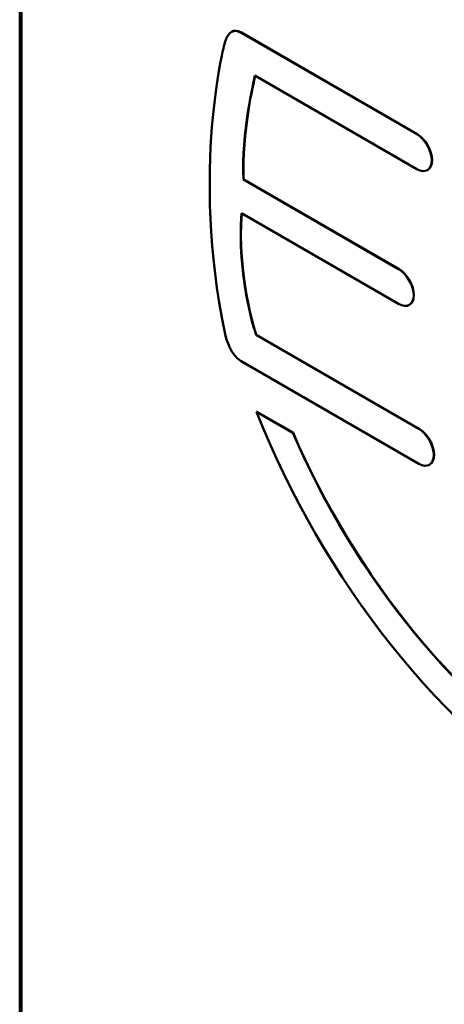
# Model space of a CAD drawing. Header units: inches. Extents: x 1 to 203, y 4 to 128.
# Tile 43 of 66: x 147 to 153, y 64 to 79. Entities that reach past the tile are written whole.
import ezdxf

# ---------------------------------------------------------------- set-up
doc = ezdxf.new("R2010")
doc.units = ezdxf.units.IN
doc.header["$LTSCALE"] = 6
doc.header["$MEASUREMENT"] = 0
doc.layers.add('Visible (ANSI)', color=7, linetype='Continuous', lineweight=50)
doc.layers.add('Visible Narrow (ANSI)', color=7, linetype='Continuous', lineweight=35)

msp = doc.modelspace()

# ---------------------------------------------------------------- linework, layer by layer
at = {"layer": 'Visible (ANSI)'}
for p, q in [((146.71, 108.701), (146.71, 49.709)), ((149.962, 78.646), (149.958, 78.644)), ((152.799, 77.075), (150.105, 78.63)), ((152.803, 77.077), (150.109, 78.632)), ((150.318, 77.973), (152.799, 76.54)), ((150.143, 76.384), (150.14, 76.382)), ((152.52, 75.008), (150.14, 76.382)), ((152.524, 75.01), (150.143, 76.384)), ((152.966, 76.526), (152.962, 76.524)), ((150.112, 75.863), (152.52, 74.473)), ((152.687, 74.459), (152.684, 74.457)), ((150.338, 74.001), (150.334, 73.999)), ((152.83, 72.558), (150.334, 73.999)), ((152.834, 72.56), (150.338, 74.001)), ((150.105, 73.596), (152.83, 72.023)), ((150.347, 72.82), (150.344, 72.818)), ((150.898, 72.498), (150.344, 72.818)), ((150.902, 72.5), (150.347, 72.82)), ((150.902, 72.5), (150.898, 72.498)), ((152.997, 72.009), (152.993, 72.007))]:
    msp.add_line(p, q, dxfattribs=at)
for points, knots in [([(160.529, 73.218), (159.604, 76.028), (157.612, 78.758), (155.308, 80.088), (153.005, 81.418), (151.013, 80.988), (150.088, 79.246)], [2, 2, 2, 2, 3, 3, 3, 4, 4, 4, 4]), ([(160.532, 73.22), (159.607, 76.03), (157.615, 78.76), (155.312, 80.09), (153.729, 81.004), (152.294, 81.087), (151.251, 80.485)], [2, 2, 2, 2, 3, 3, 3, 3.686952, 3.686952, 3.686952, 3.686952]), ([(152.799, 76.54), (152.927, 76.467), (153.03, 76.527), (153.03, 76.674), (153.03, 76.822), (152.927, 77.001), (152.799, 77.075)], [9, 9, 9, 9, 10, 10, 10, 11, 11, 11, 11]), ([(152.966, 76.526), (153.008, 76.55), (153.034, 76.602), (153.034, 76.676), (153.034, 76.824), (152.93, 77.003), (152.803, 77.077)], [9.499204, 9.499204, 9.499204, 9.499204, 10, 10, 10, 11, 11, 11, 11]), ([(152.52, 74.473), (152.648, 74.399), (152.752, 74.459), (152.752, 74.607), (152.752, 74.752), (152.646, 74.935), (152.52, 75.008)], [4, 4, 4, 4, 5, 5, 5, 6, 6, 6, 6]), ([(152.687, 74.459), (152.729, 74.483), (152.755, 74.535), (152.755, 74.609), (152.755, 74.754), (152.649, 74.937), (152.524, 75.01)], [4.499408, 4.499408, 4.499408, 4.499408, 5, 5, 5, 6, 6, 6, 6]), ([(150.344, 72.818), (151.35, 70.265), (153.198, 67.872), (155.308, 66.654), (157.418, 65.436), (159.266, 65.695), (160.273, 67.085)], [2, 2, 2, 2, 3, 3, 3, 4, 4, 4, 4])]:
    msp.add_open_spline(points, degree=3, knots=knots, dxfattribs=at)
for points in [[(150.105, 78.63), (149.953, 78.718), (149.89, 78.587), (149.856, 78.481)], [(150.109, 78.632), (150.046, 78.669), (149.998, 78.668), (149.962, 78.646)], [(149.856, 78.481), (149.851, 78.462), (149.335, 76.532), (149.856, 74.034)], [(150.14, 76.382), (150.111, 77.092), (150.299, 77.894), (150.318, 77.973)], [(150.143, 76.384), (150.115, 77.084), (150.297, 77.874), (150.321, 77.971)], [(150.334, 73.999), (150.307, 74.081), (150.038, 74.932), (150.112, 75.863)], [(150.338, 74.001), (150.311, 74.083), (150.043, 74.932), (150.116, 75.861)], [(149.856, 74.034), (149.882, 73.909), (149.949, 73.687), (150.105, 73.596)], [(155.308, 67.201), (153.471, 68.262), (151.85, 70.291), (150.898, 72.498)], [(155.312, 67.203), (153.475, 68.264), (151.853, 70.293), (150.902, 72.5)], [(153.061, 72.157), (153.061, 72.304), (152.957, 72.484), (152.83, 72.558)], [(153.065, 72.159), (153.065, 72.306), (152.961, 72.486), (152.834, 72.56)], [(152.83, 72.023), (152.957, 71.949), (153.061, 72.01), (153.061, 72.157)], [(152.997, 72.009), (153.039, 72.033), (153.065, 72.085), (153.065, 72.159)]]:
    msp.add_open_spline(points, degree=3, dxfattribs=at)
at = {"layer": 'Visible Narrow (ANSI)'}
for p, q in [((146.743, 108.622), (146.743, 49.695)), ((150.109, 78.632), (150.105, 78.63)), ((152.803, 77.077), (152.799, 77.075)), ((152.524, 75.01), (152.52, 75.008)), ((152.834, 72.56), (152.83, 72.558)), ((153.065, 72.159), (153.061, 72.157))]:
    msp.add_line(p, q, dxfattribs=at)

doc.saveas('drawing.dxf')
